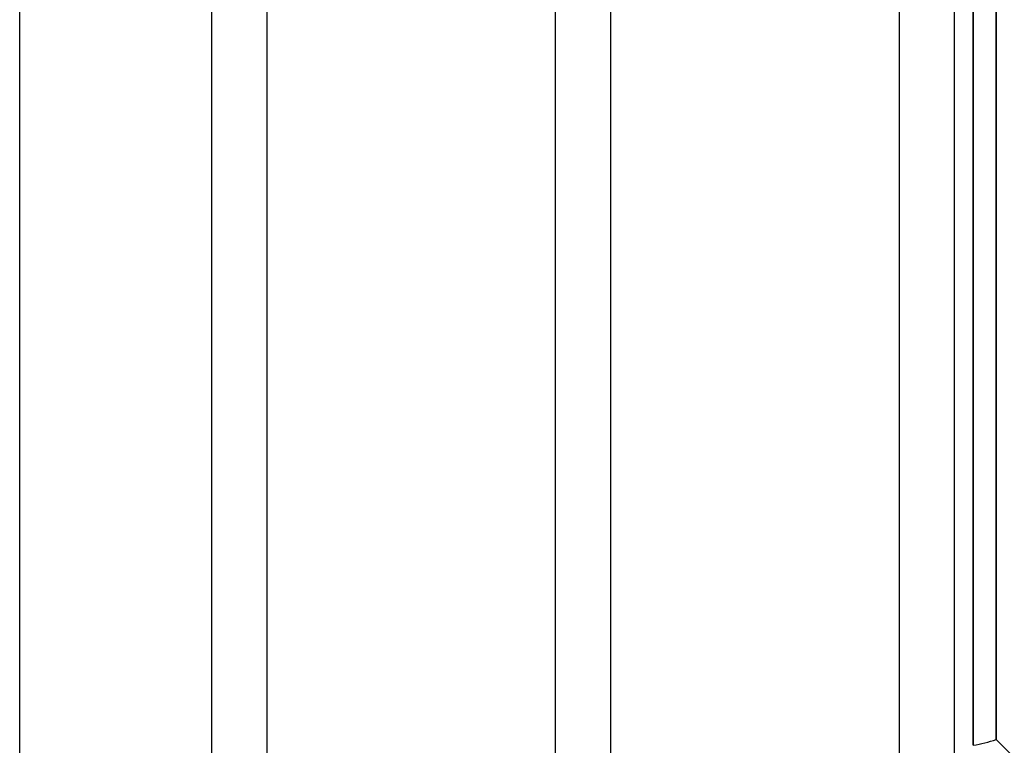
# Model space of a CAD drawing. Header units: millimetres. Extents: x -102 to 110, y -250 to 250.
# Tile 9 of 23: x 5 to 46, y -47 to -17. Entities that reach past the tile are written whole.
import ezdxf

# ---------------------------------------------------------------- set-up
doc = ezdxf.new("R2010")
doc.units = ezdxf.units.MM
doc.layers.add('HIDDEN', color=7, linetype='Continuous')
doc.layers.add('THICK', color=7, linetype='Continuous')

msp = doc.modelspace()

# ---------------------------------------------------------------- linework, layer by layer
at = {"layer": 'HIDDEN'}
for p, q in [((45.143, 0), (45.143, -47.306)), ((46.117, 0), (46.117, -47.057))]:
    msp.add_line(p, q, dxfattribs=at)
at = {"layer": 'THICK'}
for p, q in [((5.198, -52.92), (5.198, -1.16)), ((13.24, -1.16), (13.24, -159.556)), ((15.56, -159.556), (15.56, -1.16)), ((27.64, -1.16), (27.64, -159.556)), ((29.96, -159.556), (29.96, -1.16)), ((42.04, -1.16), (42.04, -159.556)), ((44.36, -159.556), (44.36, -1.16)), ((45.143, -47.306), (45.143, -1.16)), ((46.117, -47.057), (46.117, -1.16)), ((47.9, -48.84), (46.117, -47.057))]:
    msp.add_line(p, q, dxfattribs=at)
msp.add_arc((44.51, -42.8), 4.55, 278, 290.6835, dxfattribs=at)

doc.saveas('drawing.dxf')
